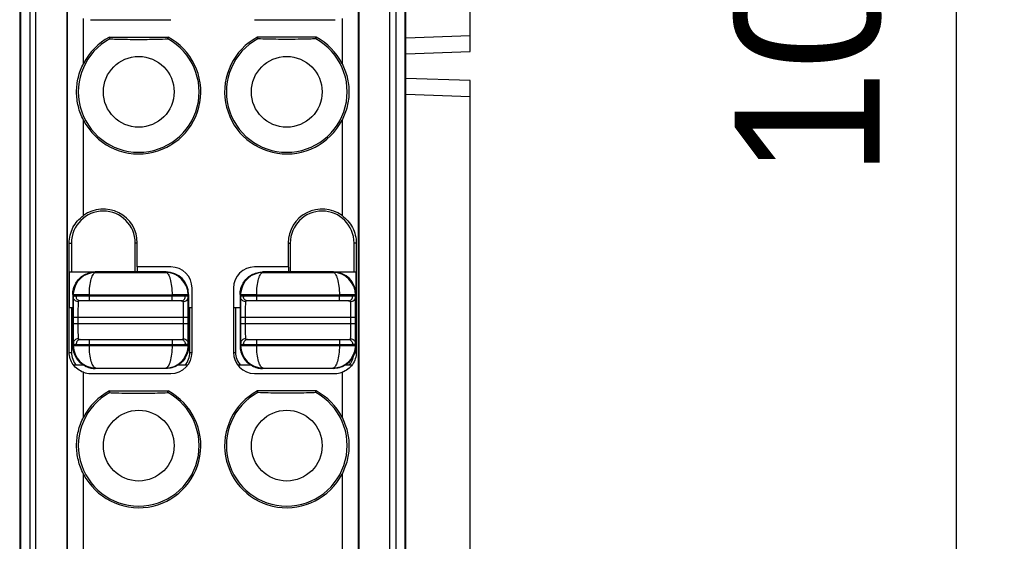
# Model space of a CAD drawing. Header units: millimetres. Extents: x 0 to 421, y 0 to 299.
# Tile 6 of 14: x 156 to 187, y 80 to 97. Entities that reach past the tile are written whole.
import ezdxf

# ---------------------------------------------------------------- set-up
doc = ezdxf.new("R2010")
doc.units = ezdxf.units.MM
doc.header["$LTSCALE"] = 65.395
doc.header["$PDMODE"] = 3
doc.header["$PDSIZE"] = 0.01
doc.layers.get('0').update_dxf_attribs({"linetype": 'CONTINUOUS'})
doc.layers.get('Defpoints').update_dxf_attribs({"linetype": 'CONTINUOUS'})
for name, color, linetype in [('COUPLER-SHAPE', 7, 'CONTINUOUS'), ('IO_COUPLER_MODULE-DIM', 7, 'CONTINUOUS'), ('TERMINAL_PLUG-SHAPE', 7, 'CONTINUOUS')]:
    doc.layers.add(name, color=color, linetype=linetype)
doc.styles.get("Standard").update_dxf_attribs({"font": 'gothic.ttf'})
doc.dimstyles.new('DIMSTYLE_1', dxfattribs={"dimtxt": 3.5, "dimasz": 3.5, "dimexe": 1.5, "dimexo": 1, "dimgap": 0.875, "dimtad": 1, "dimdec": 5, "dimdsep": 46, "dimtxsty": 'STANDARD', "dimblk": '_FILLED', "dimblk1": '_FILLED', "dimblk2": '_FILLED', "dimcen": 0.09, "dimadec": 5, "dimazin": 2, "dimtp": 0.2, "dimtm": 0.2, "dimtfac": 1, "dimtdec": 5, "dimtofl": 0, "dimtmove": 0, "dimatfit": 3, "dimldrblk": '_FILLED', "dimfxl": 1, "dimtolj": 1, "dimarcsym": 0})

# ---------------------------------------------------------------- blocks, each defined once
blk = doc.blocks.new('_FILLED')
at = {"color": 0, "linetype": 'ByBlock'}
blk.add_solid([(0, 0), (-1, 0.2143), (-1, -0.2143)], dxfattribs=at)
blk = doc.blocks.new('*D139')
at = {"layer": 'Defpoints', "color": 0, "linetype": 'Continuous'}
for p in [(166.199, 147.214), (166.202, 46.214), (185.299, 46.214)]:
    blk.add_point(p, dxfattribs=at)
at = {"layer": 'IO_COUPLER_MODULE-DIM', "color": 0, "linetype": 'Continuous', "lineweight": -2}
for p, q in [((167.199, 147.214), (186.799, 147.214)), ((185.299, 143.714), (185.299, 49.714)), ((167.202, 46.214), (186.799, 46.214))]:
    blk.add_line(p, q, dxfattribs=at)
at = {"layer": 'IO_COUPLER_MODULE-DIM', "color": 0, "linetype": 'Continuous', "lineweight": -2, "xscale": 3.5, "yscale": 3.5, "zscale": 3.5}
for p, rotation in [((185.299, 147.214), 90), ((185.299, 46.214), 270)]:
    blk.add_blockref('_FILLED', p, dxfattribs=dict(at, rotation=rotation))
at = {"layer": 'IO_COUPLER_MODULE-DIM', "color": 0, "linetype": 'Continuous', "insert": (178.424, 96.773), "char_height": 4.5, "attachment_point": 2, "rotation": 90, "line_spacing_factor": 0.9}
blk.add_mtext('\\A1;101', dxfattribs=at)

msp = doc.modelspace()

# ---------------------------------------------------------------- linework, layer by layer
at = {"layer": 'COUPLER-SHAPE', "color": 7, "linetype": 'Continuous'}
for p, q in [((170.199485, 95.664469), (170.199485, 99.264469)), ((168.199485, 96.094932), (170.199485, 96.164773)), ((168.199485, 95.594627), (170.199485, 95.664469)), ((170.199485, 94.764469), (168.199485, 94.83431)), ((170.199485, 63.164469), (170.199485, 94.764469)), ((170.199485, 94.264164), (168.199485, 94.334005))]:
    msp.add_line(p, q, dxfattribs=at)
at = {"layer": 'TERMINAL_PLUG-SHAPE', "color": 7, "linetype": 'Continuous'}
for p, q in [((156.699485, 54.550249), (156.699485, 120.566602)), ((157.664565, 120.566602), (157.664594, 54.515328)), ((166.734406, 120.566602), (166.734376, 54.515328)), ((167.699485, 54.550249), (167.699485, 120.566602)), ((156.199485, 120.398897), (156.199485, 48.214469)), ((156.22836, 120.427772), (156.22836, 49.443065)), ((156.511699, 120.52713), (156.511699, 52.855612)), ((157.682634, 54.533398), (157.682634, 120.539484)), ((166.716336, 120.539484), (166.716336, 54.533398)), ((167.887272, 120.52713), (167.887272, 52.855612)), ((168.17061, 120.427772), (168.17061, 49.443065)), ((168.199485, 48.214469), (168.199485, 120.398897)), ((158.18233, 95.295881), (158.18233, 96.695606)), ((158.399485, 96.658612), (160.899485, 96.658612)), ((163.499485, 96.658612), (165.999485, 96.658612)), ((166.216641, 96.695606), (166.216641, 95.295881)), ((158.985422, 96.114469), (160.813549, 96.114469)), ((165.413549, 96.114469), (163.585422, 96.114469)), ((158.18233, 90.571178), (158.18233, 93.533056)), ((166.216641, 93.533056), (166.216641, 90.571178)), ((157.738935, 89.714469), (157.808213, 89.714469)), ((157.738935, 86.314469), (157.738935, 89.714469)), ((157.808213, 89.714469), (157.808213, 88.814469)), ((159.855342, 89.714469), (159.790758, 89.714469)), ((159.790758, 88.814469), (159.790758, 89.714469)), ((159.855342, 88.970325), (159.855342, 89.714469)), ((164.543629, 89.714469), (164.608213, 89.714469)), ((164.543629, 89.714469), (164.543629, 88.970325)), ((164.608213, 89.714469), (164.608213, 88.814469)), ((166.660036, 89.714469), (166.590758, 89.714469)), ((166.590758, 88.814469), (166.590758, 89.714469)), ((166.660036, 89.714469), (166.660036, 86.314469)), ((157.752357, 88.814469), (158.544722, 88.81382)), ((157.752357, 87.714469), (157.752357, 88.814469)), ((160.749477, 88.814469), (158.549494, 88.814469)), ((158.562602, 88.801325), (158.549494, 88.814469)), ((158.562602, 88.801325), (160.736368, 88.801325)), ((159.846614, 88.961597), (159.846614, 88.811851)), ((160.899485, 88.970325), (159.855342, 88.970325)), ((160.749477, 88.814469), (160.736368, 88.801325)), ((164.543629, 88.970325), (163.499485, 88.970325)), ((165.949477, 88.814469), (163.749494, 88.814469)), ((163.762602, 88.801325), (163.749494, 88.814469)), ((163.762602, 88.801325), (165.936368, 88.801325)), ((164.552357, 88.961597), (164.552357, 88.811851)), ((165.949477, 88.814469), (165.936368, 88.801325)), ((165.954242, 88.813821), (166.646614, 88.814469)), ((166.646614, 88.814469), (166.646614, 88.130706)), ((157.866004, 88.147584), (157.864359, 88.099622)), ((161.555342, 86.314469), (161.555342, 88.314469)), ((162.843629, 88.314469), (162.843629, 86.314469)), ((163.066004, 88.147584), (163.064359, 88.099622)), ((157.864359, 88.099622), (157.849485, 88.11446)), ((157.849485, 88.11446), (157.849485, 86.514478)), ((158.012289, 88.100487), (157.864359, 88.099622)), ((157.864359, 88.033914), (157.864359, 88.099622)), ((161.344957, 88.064469), (157.954014, 88.064469)), ((161.221859, 87.914469), (158.077112, 87.914469)), ((158.36434, 88.101352), (160.934631, 88.101352)), ((158.36434, 87.914469), (158.36434, 88.101352)), ((160.934631, 87.914469), (160.934631, 88.101352)), ((161.449485, 88.11446), (161.434612, 88.099622)), ((161.434612, 88.033914), (161.434612, 88.099622)), ((161.449485, 88.11446), (161.449485, 86.514478)), ((163.064359, 88.099622), (163.049485, 88.11446)), ((163.049485, 88.11446), (163.049485, 86.514478)), ((163.212289, 88.100487), (163.064359, 88.099622)), ((163.064359, 88.033914), (163.064359, 88.099622)), ((166.544957, 88.064469), (163.154014, 88.064469)), ((166.421859, 87.914469), (163.277112, 87.914469)), ((163.56434, 88.101352), (166.134631, 88.101352)), ((163.56434, 87.914469), (163.56434, 88.101352)), ((166.134631, 87.914469), (166.134631, 88.101352)), ((166.649485, 88.11446), (166.634612, 88.099622)), ((166.634612, 88.033914), (166.634612, 88.099622)), ((166.649485, 88.11446), (166.649485, 86.514478)), ((157.752357, 87.714469), (157.852103, 87.714469)), ((157.808213, 87.714469), (157.808213, 86.314469)), ((161.446867, 87.714469), (161.546614, 87.714469)), ((161.490758, 86.314469), (161.490758, 87.714469)), ((162.852357, 87.714469), (163.052103, 87.714469)), ((162.908213, 87.714469), (162.908213, 86.314469)), ((157.860405, 87.414469), (161.438565, 87.414469)), ((157.860405, 87.414469), (157.860405, 87.214469)), ((157.860405, 87.214469), (161.438565, 87.214469)), ((158.0104, 87.414469), (158.0104, 87.214469)), ((161.288571, 87.214469), (161.288571, 87.414469)), ((161.438565, 87.214469), (161.438565, 87.414469)), ((163.060405, 87.414469), (166.638565, 87.414469)), ((163.060405, 87.414469), (163.060405, 87.214469)), ((163.060405, 87.214469), (166.638565, 87.214469)), ((163.2104, 87.414469), (163.2104, 87.214469)), ((166.488571, 87.214469), (166.488571, 87.414469)), ((166.638565, 87.214469), (166.638565, 87.414469)), ((158.077112, 86.714469), (161.221859, 86.714469)), ((158.36434, 86.527586), (158.36434, 86.714469)), ((160.934631, 86.714469), (160.934631, 86.527586)), ((163.277112, 86.714469), (166.421859, 86.714469)), ((163.56434, 86.527586), (163.56434, 86.714469)), ((166.134631, 86.714469), (166.134631, 86.527586)), ((157.738935, 86.314469), (157.808213, 86.314469)), ((157.849485, 86.514478), (157.864359, 86.529316)), ((157.864359, 86.529316), (157.864359, 86.595023)), ((157.954014, 86.564469), (161.344957, 86.564469)), ((158.36434, 86.527586), (160.934631, 86.527586)), ((161.286683, 86.528451), (161.434612, 86.529316)), ((161.432974, 86.481455), (161.434612, 86.529316)), ((161.434612, 86.595023), (161.434612, 86.529316)), ((161.434612, 86.529316), (161.449485, 86.514478)), ((161.490758, 86.314469), (161.555342, 86.314469)), ((162.843629, 86.314469), (162.908213, 86.314469)), ((163.049485, 86.514478), (163.064359, 86.529316)), ((163.064359, 86.529316), (163.064359, 86.595023)), ((163.154014, 86.564469), (166.544957, 86.564469)), ((163.56434, 86.527586), (166.134631, 86.527586)), ((166.486683, 86.528451), (166.634612, 86.529316)), ((166.590758, 86.314469), (166.600676, 86.314469)), ((166.6178, 86.314469), (166.660036, 86.314469)), ((166.632974, 86.481455), (166.634612, 86.529316)), ((166.634612, 86.595023), (166.634612, 86.529316)), ((166.634612, 86.529316), (166.649485, 86.514478)), ((158.195915, 85.914469), (157.890786, 85.914469)), ((158.18233, 84.295881), (158.18233, 85.695606)), ((158.549494, 85.814469), (158.562602, 85.827612)), ((160.749476, 85.814469), (158.549494, 85.814469)), ((158.562602, 85.827612), (160.736368, 85.827612)), ((160.736368, 85.827612), (160.749477, 85.814469)), ((161.408185, 85.914469), (161.103056, 85.914469)), ((163.395915, 85.914469), (162.990786, 85.914469)), ((163.749494, 85.814469), (163.762602, 85.827612)), ((165.949476, 85.814469), (163.749494, 85.814469)), ((163.762602, 85.827612), (165.936368, 85.827612)), ((165.936368, 85.827612), (165.949477, 85.814469)), ((166.216641, 85.695606), (166.216641, 84.295881)), ((166.508185, 85.914469), (166.303056, 85.914469)), ((158.399485, 85.658612), (160.899485, 85.658612)), ((163.499485, 85.658612), (165.999485, 85.658612)), ((158.985422, 85.114469), (160.813549, 85.114469)), ((165.413549, 85.114469), (163.585422, 85.114469)), ((158.18233, 79.571178), (158.18233, 82.533056)), ((166.216641, 82.533056), (166.216641, 79.571178))]:
    msp.add_line(p, q, dxfattribs=at)
for centre in [(159.899485, 94.414469), (164.499485, 94.414469), (159.899485, 83.414469), (164.499485, 83.414469)]:
    msp.add_circle(centre, 1.1, dxfattribs=at)
for centre, radius, start, end in [((159.899485, 94.414469), 1.930158, 118.266221, 152.8286578), ((159.899485, 94.414469), 1.930158, 207.1713422, 61.733779), ((174.003737, 99.895845), 15.487046, 194.132423, 194.3323485), ((145.795234, 99.895845), 15.487046, 345.6676515, 345.867577), ((164.499485, 94.414469), 1.930158, 118.266221, 332.8286578), ((178.603737, 99.895845), 15.487046, 194.132423, 194.3323485), ((150.395234, 99.895845), 15.487046, 345.6676515, 345.867577), ((164.499485, 94.414469), 1.930158, 27.1713422, 61.733779), ((159.899485, 94.414469), 1.877777, 118.6660723, 61.3339277), ((164.499485, 94.414469), 1.877777, 118.6660723, 61.3339277), ((158.799485, 89.714469), 0.991272, 0, 180), ((158.799485, 89.714469), 1.055856, 0, 125.7681874), ((165.599485, 89.714469), 1.055856, 54.2318126, 180), ((165.599485, 89.714469), 0.991272, 0, 180), ((158.565583, 88.10027), 0.701122, 90.2436142, 176.1308502), ((160.733445, 88.100368), 0.701021, 0.0090141, 89.7610501), ((160.749224, 88.114207), 0.700206, 0.0192362, 89.9807638), ((160.899485, 88.314469), 0.655856, 0, 90), ((163.499485, 88.314469), 0.655856, 90, 180), ((163.765583, 88.10027), 0.701122, 90.2436142, 176.1308502), ((165.933445, 88.100368), 0.701021, 0.0090141, 89.7610501), ((165.949224, 88.114207), 0.700206, 0.0192362, 89.9807638), ((158.132923, 88.064554), 0.178909, 180.0273366, 186.7046726), ((158.367378, 15.223147), 72.878204, 90.0023885, 90.27916739), ((161.166047, 88.064554), 0.17891, 353.2952311, 359.9725456), ((163.332923, 88.064554), 0.178909, 180.0273366, 186.7046726), ((163.567378, 15.223147), 72.878204, 90.0023885, 90.27916739), ((166.366047, 88.064554), 0.17891, 353.2952311, 359.9725456), ((158.399485, 86.314469), 0.591272, 180, 222.5712919), ((158.56554, 86.528584), 0.701039, 180.009433, 269.7598968), ((158.132924, 86.564383), 0.17891, 173.2952311, 179.9725456), ((160.733386, 86.528671), 0.701126, 270.2437382, 356.1388984), ((160.899485, 86.314469), 0.655856, 270, 0), ((160.931628, 159.394683), 72.867097, 270.00236124, 270.27918256), ((160.899485, 86.314469), 0.591272, 317.4287081, 0), ((161.166048, 86.564383), 0.178909, 0.0273366, 6.7046726), ((163.499485, 86.314469), 0.655856, 180, 270), ((163.499485, 86.314469), 0.591272, 180, 222.5712919), ((163.76554, 86.528584), 0.701039, 180.009433, 269.7598968), ((163.332924, 86.564383), 0.17891, 173.2952311, 179.9725456), ((165.933386, 86.528671), 0.701126, 270.2437382, 356.1388984), ((166.131628, 159.394683), 72.867097, 270.00236124, 270.27918256), ((166.366048, 86.564383), 0.178909, 0.0273366, 6.7046726), ((165.944029, 86.51682), 0.705507, 344.9320786, 357.4526925), ((165.975881, 86.514561), 0.673586, 357.5242809, 359.9944276), ((165.999485, 86.314469), 0.591272, 317.4287081, 351.6355373), ((158.399485, 86.314469), 0.655856, 250.6642952, 270), ((165.999485, 86.314469), 0.655856, 270, 289.3357048), ((159.899485, 83.414469), 1.930158, 118.266221, 152.8286578), ((159.899485, 83.414469), 1.930158, 207.1713422, 61.733779), ((174.003737, 88.895845), 15.487046, 194.132423, 194.3323485), ((145.795234, 88.895845), 15.487046, 345.6676515, 345.867577), ((164.499485, 83.414469), 1.930158, 118.266221, 332.8286578), ((178.603737, 88.895845), 15.487046, 194.132423, 194.3323485), ((150.395234, 88.895845), 15.487046, 345.6676515, 345.867577), ((164.499485, 83.414469), 1.930158, 27.1713422, 61.733779), ((159.899485, 83.414469), 1.877777, 118.6660723, 61.3339277), ((164.499485, 83.414469), 1.877777, 118.6660723, 61.3339277)]:
    msp.add_arc(centre, radius, start, end, dxfattribs=at)
for points, knots in [([(158.998708, 96.062087), (159.063302, 96.05987), (159.363467, 96.05037), (159.6638, 96.045468), (159.899485, 96.045468)], [0, 0, 0, 0, 0.215212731, 1, 1, 1, 1]), ([(159.899485, 96.045468), (159.985228, 96.045468), (160.285549, 96.047181), (160.585811, 96.054724), (160.800263, 96.062087)], [0, 0, 0, 0, 0.285503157, 1, 1, 1, 1]), ([(164.499485, 96.045468), (164.413743, 96.045468), (164.113422, 96.047181), (163.813159, 96.054724), (163.598708, 96.062087)], [0, 0, 0, 0, 0.285503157, 1, 1, 1, 1]), ([(165.400263, 96.062087), (165.335669, 96.05987), (165.035504, 96.05037), (164.735171, 96.045468), (164.499485, 96.045468)], [0, 0, 0, 0, 0.215212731, 1, 1, 1, 1]), ([(158.18233, 93.533056), (158.112812, 93.66849), (158.004565, 93.956666), (157.949262, 94.414472), (158.004565, 94.872274), (158.112813, 95.16045), (158.18233, 95.295881)], [0, 0, 0, 0, 0.249943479, 0.499999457, 0.750061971, 1, 1, 1, 1]), ([(166.216641, 95.295881), (166.286157, 95.160451), (166.394406, 94.872276), (166.449709, 94.414473), (166.394406, 93.956666), (166.286159, 93.66849), (166.216641, 93.533056)], [0, 0, 0, 0, 0.249936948, 0.499999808, 0.750056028, 1, 1, 1, 1]), ([(157.738935, 89.714469), (157.738935, 89.878645), (157.8209, 90.213868), (158.047191, 90.473827), (158.18233, 90.571178)], [0, 0, 0, 0, 0.496407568, 1, 1, 1, 1]), ([(166.216641, 90.571178), (166.351781, 90.473826), (166.578072, 90.213865), (166.660036, 89.878643), (166.660036, 89.714469)], [0, 0, 0, 0, 0.503598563, 1, 1, 1, 1]), ([(158.364348, 88.101352), (158.364571, 88.191789), (158.374213, 88.359368), (158.407703, 88.554441), (158.450677, 88.679935), (158.486743, 88.753922), (158.532136, 88.800369), (158.562602, 88.801325)], [0, 0, 0, 0, 0.358683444, 0.663801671, 0.783982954, 0.879110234, 1, 1, 1, 1]), ([(160.736368, 88.801325), (160.766834, 88.800367), (160.81223, 88.753925), (160.848269, 88.679924), (160.89125, 88.554434), (160.92478, 88.359365), (160.934388, 88.191786), (160.934623, 88.101352)], [0, 0, 0, 0, 0.1208878, 0.216010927, 0.336196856, 0.641326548, 1, 1, 1, 1]), ([(163.564348, 88.101352), (163.564571, 88.191789), (163.574213, 88.359368), (163.607703, 88.554441), (163.650677, 88.679935), (163.686743, 88.753922), (163.732136, 88.800369), (163.762602, 88.801325)], [0, 0, 0, 0, 0.358683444, 0.663801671, 0.783982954, 0.879110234, 1, 1, 1, 1]), ([(165.936368, 88.801325), (165.966834, 88.800367), (166.01223, 88.753925), (166.048269, 88.679924), (166.09125, 88.554434), (166.12478, 88.359365), (166.134388, 88.191786), (166.134623, 88.101352)], [0, 0, 0, 0, 0.1208878, 0.216010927, 0.336196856, 0.641326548, 1, 1, 1, 1]), ([(157.864359, 88.033914), (157.862205, 87.955361), (157.861261, 87.748851), (157.860406, 87.542374), (157.860405, 87.414469)], [0, 0, 0, 0, 0.380565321, 1, 1, 1, 1]), ([(158.014354, 87.890965), (157.976369, 87.891061), (157.898312, 87.919974), (157.864461, 87.997196), (157.864359, 88.033914)], [0, 0, 0, 0, 0.508475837, 1, 1, 1, 1]), ([(157.954014, 88.064469), (157.93671, 88.064468), (157.909165, 88.063671), (157.880249, 88.056523), (157.87209, 88.049517)], [0, 0, 0, 0, 0.616728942, 1, 1, 1, 1]), ([(158.077112, 87.914469), (158.047537, 87.914469), (157.983492, 87.946342), (157.959162, 88.010172), (157.955238, 88.043666)], [0, 0, 0, 0, 0.467232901, 1, 1, 1, 1]), ([(158.01297, 87.833056), (158.012507, 87.806413), (158.010789, 87.66689), (158.0104, 87.527355), (158.0104, 87.414469)], [0, 0, 0, 0, 0.19097115, 1, 1, 1, 1]), ([(158.014354, 87.890965), (158.014219, 87.887189), (158.013619, 87.867889), (158.01324, 87.848584), (158.01297, 87.833056)], [0, 0, 0, 0, 0.195691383, 1, 1, 1, 1]), ([(158.077112, 87.914469), (158.068467, 87.914468), (158.05455, 87.914094), (158.03668, 87.911387), (158.024635, 87.907261), (158.016296, 87.900374), (158.014461, 87.893976), (158.014354, 87.890965)], [0, 0, 0, 0, 0.356080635, 0.572155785, 0.74236422, 0.875914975, 1, 1, 1, 1]), ([(161.434612, 88.099622), (161.421496, 88.100209), (161.372156, 88.099287), (161.268886, 88.101022), (161.115341, 88.101101), (160.997994, 88.101327), (160.934631, 88.101352)], [0, 0, 0, 0, 0.078777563, 0.295872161, 0.619809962, 1, 1, 1, 1]), ([(161.221859, 87.914469), (161.251434, 87.914469), (161.315478, 87.946342), (161.339808, 88.010172), (161.343733, 88.043666)], [0, 0, 0, 0, 0.467232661, 1, 1, 1, 1]), ([(161.284617, 87.890965), (161.284475, 87.894947), (161.279223, 87.906979), (161.253619, 87.913758), (161.23412, 87.914468), (161.221859, 87.914469)], [0, 0, 0, 0, 0.165092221, 0.492027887, 1, 1, 1, 1]), ([(161.284617, 87.890965), (161.322602, 87.891061), (161.400659, 87.919974), (161.43451, 87.997196), (161.434612, 88.033914)], [0, 0, 0, 0, 0.508476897, 1, 1, 1, 1]), ([(161.288571, 87.414469), (161.288571, 87.512846), (161.287715, 87.671671), (161.286773, 87.830541), (161.284617, 87.890965)], [0, 0, 0, 0, 0.619349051, 1, 1, 1, 1]), ([(161.434612, 88.033914), (161.43441, 88.039039), (161.428922, 88.050812), (161.4085, 88.059484), (161.380127, 88.06389), (161.357733, 88.064468), (161.344957, 88.064469)], [0, 0, 0, 0, 0.150978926, 0.343946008, 0.623926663, 1, 1, 1, 1]), ([(161.438565, 87.414469), (161.438565, 87.542358), (161.437709, 87.748834), (161.436767, 87.955345), (161.434612, 88.033914)], [0, 0, 0, 0, 0.619356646, 1, 1, 1, 1]), ([(163.064359, 88.033914), (163.062205, 87.955361), (163.061261, 87.748851), (163.060406, 87.542374), (163.060405, 87.414469)], [0, 0, 0, 0, 0.380565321, 1, 1, 1, 1]), ([(163.214354, 87.890965), (163.176369, 87.891061), (163.098312, 87.919974), (163.064461, 87.997196), (163.064359, 88.033914)], [0, 0, 0, 0, 0.508475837, 1, 1, 1, 1]), ([(163.154014, 88.064469), (163.13671, 88.064468), (163.109165, 88.063671), (163.080249, 88.056523), (163.07209, 88.049517)], [0, 0, 0, 0, 0.616728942, 1, 1, 1, 1]), ([(163.277112, 87.914469), (163.247537, 87.914469), (163.183492, 87.946342), (163.159162, 88.010172), (163.155238, 88.043666)], [0, 0, 0, 0, 0.467232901, 1, 1, 1, 1]), ([(163.21297, 87.833056), (163.212507, 87.806413), (163.210789, 87.66689), (163.2104, 87.527355), (163.2104, 87.414469)], [0, 0, 0, 0, 0.19097115, 1, 1, 1, 1]), ([(163.214354, 87.890965), (163.214219, 87.887189), (163.213619, 87.867889), (163.21324, 87.848584), (163.21297, 87.833056)], [0, 0, 0, 0, 0.195691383, 1, 1, 1, 1]), ([(163.277112, 87.914469), (163.268467, 87.914468), (163.25455, 87.914094), (163.23668, 87.911387), (163.224635, 87.907261), (163.216296, 87.900374), (163.214461, 87.893976), (163.214354, 87.890965)], [0, 0, 0, 0, 0.356080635, 0.572155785, 0.74236422, 0.875914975, 1, 1, 1, 1]), ([(166.634612, 88.099622), (166.621496, 88.100209), (166.572156, 88.099287), (166.468886, 88.101022), (166.315341, 88.101101), (166.197994, 88.101327), (166.134631, 88.101352)], [0, 0, 0, 0, 0.078777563, 0.295872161, 0.619809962, 1, 1, 1, 1]), ([(166.421859, 87.914469), (166.451434, 87.914469), (166.515478, 87.946342), (166.539808, 88.010172), (166.543733, 88.043666)], [0, 0, 0, 0, 0.467232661, 1, 1, 1, 1]), ([(166.484617, 87.890965), (166.484475, 87.894947), (166.479223, 87.906979), (166.453619, 87.913758), (166.43412, 87.914468), (166.421859, 87.914469)], [0, 0, 0, 0, 0.165092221, 0.492027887, 1, 1, 1, 1]), ([(166.484617, 87.890965), (166.522602, 87.891061), (166.600659, 87.919974), (166.63451, 87.997196), (166.634612, 88.033914)], [0, 0, 0, 0, 0.508476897, 1, 1, 1, 1]), ([(166.488571, 87.414469), (166.488571, 87.512846), (166.487715, 87.671671), (166.486773, 87.830541), (166.484617, 87.890965)], [0, 0, 0, 0, 0.619349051, 1, 1, 1, 1]), ([(166.634612, 88.033914), (166.63441, 88.039039), (166.628922, 88.050812), (166.6085, 88.059484), (166.580127, 88.06389), (166.557733, 88.064468), (166.544957, 88.064469)], [0, 0, 0, 0, 0.150978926, 0.343946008, 0.623926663, 1, 1, 1, 1]), ([(166.638565, 87.414469), (166.638565, 87.542358), (166.637709, 87.748834), (166.636767, 87.955345), (166.634612, 88.033914)], [0, 0, 0, 0, 0.619356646, 1, 1, 1, 1]), ([(157.860405, 87.214469), (157.860406, 87.086579), (157.861262, 86.880103), (157.862203, 86.673592), (157.864359, 86.595023)], [0, 0, 0, 0, 0.61935804, 1, 1, 1, 1]), ([(158.0104, 87.214469), (158.0104, 87.116091), (158.011256, 86.957266), (158.012198, 86.798396), (158.014353, 86.737972)], [0, 0, 0, 0, 0.619350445, 1, 1, 1, 1]), ([(161.285876, 86.788875), (161.286366, 86.815482), (161.288179, 86.95734), (161.288571, 87.099212), (161.288571, 87.214469)], [0, 0, 0, 0, 0.187581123, 1, 1, 1, 1]), ([(161.434612, 86.595023), (161.436766, 86.673603), (161.43771, 86.880114), (161.438565, 87.08659), (161.438565, 87.214469)], [0, 0, 0, 0, 0.380697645, 1, 1, 1, 1]), ([(163.060405, 87.214469), (163.060406, 87.086579), (163.061262, 86.880103), (163.062203, 86.673592), (163.064359, 86.595023)], [0, 0, 0, 0, 0.61935804, 1, 1, 1, 1]), ([(163.2104, 87.214469), (163.2104, 87.116091), (163.211256, 86.957266), (163.212198, 86.798396), (163.214353, 86.737972)], [0, 0, 0, 0, 0.619350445, 1, 1, 1, 1]), ([(166.485876, 86.788875), (166.486366, 86.815482), (166.488179, 86.95734), (166.488571, 87.099212), (166.488571, 87.214469)], [0, 0, 0, 0, 0.187581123, 1, 1, 1, 1]), ([(166.634612, 86.595023), (166.636766, 86.673603), (166.63771, 86.880114), (166.638565, 87.08659), (166.638565, 87.214469)], [0, 0, 0, 0, 0.380697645, 1, 1, 1, 1]), ([(158.014353, 86.737972), (157.976369, 86.737876), (157.898312, 86.708963), (157.864461, 86.631741), (157.864359, 86.595023)], [0, 0, 0, 0, 0.508476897, 1, 1, 1, 1]), ([(158.077112, 86.714469), (158.047537, 86.714469), (157.983493, 86.682596), (157.959162, 86.618766), (157.955238, 86.585271)], [0, 0, 0, 0, 0.467232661, 1, 1, 1, 1]), ([(158.014353, 86.737972), (158.014496, 86.73399), (158.019748, 86.721958), (158.045352, 86.715179), (158.064851, 86.714469), (158.077112, 86.714469)], [0, 0, 0, 0, 0.165092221, 0.492027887, 1, 1, 1, 1]), ([(161.221859, 86.714469), (161.230504, 86.714469), (161.24442, 86.714843), (161.262291, 86.71755), (161.274336, 86.721676), (161.282675, 86.728563), (161.284509, 86.734961), (161.284617, 86.737972)], [0, 0, 0, 0, 0.356080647, 0.572155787, 0.742364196, 0.875914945, 1, 1, 1, 1]), ([(161.221859, 86.714469), (161.251434, 86.714469), (161.315478, 86.682596), (161.339809, 86.618766), (161.343733, 86.585271)], [0, 0, 0, 0, 0.467232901, 1, 1, 1, 1]), ([(161.284617, 86.737972), (161.284738, 86.741353), (161.285273, 86.758318), (161.285626, 86.775287), (161.285876, 86.788875)], [0, 0, 0, 0, 0.199324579, 1, 1, 1, 1]), ([(161.284617, 86.737972), (161.322602, 86.737877), (161.400659, 86.708963), (161.43451, 86.631741), (161.434612, 86.595023)], [0, 0, 0, 0, 0.508475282, 1, 1, 1, 1]), ([(163.214353, 86.737972), (163.176369, 86.737876), (163.098312, 86.708963), (163.064461, 86.631741), (163.064359, 86.595023)], [0, 0, 0, 0, 0.508476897, 1, 1, 1, 1]), ([(163.277112, 86.714469), (163.247537, 86.714469), (163.183493, 86.682596), (163.159162, 86.618766), (163.155238, 86.585271)], [0, 0, 0, 0, 0.467232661, 1, 1, 1, 1]), ([(163.214353, 86.737972), (163.214496, 86.73399), (163.219748, 86.721958), (163.245352, 86.715179), (163.264851, 86.714469), (163.277112, 86.714469)], [0, 0, 0, 0, 0.165092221, 0.492027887, 1, 1, 1, 1]), ([(166.421859, 86.714469), (166.430504, 86.714469), (166.44442, 86.714843), (166.462291, 86.71755), (166.474336, 86.721676), (166.482675, 86.728563), (166.484509, 86.734961), (166.484617, 86.737972)], [0, 0, 0, 0, 0.356080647, 0.572155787, 0.742364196, 0.875914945, 1, 1, 1, 1]), ([(166.421859, 86.714469), (166.451434, 86.714469), (166.515478, 86.682596), (166.539809, 86.618766), (166.543733, 86.585271)], [0, 0, 0, 0, 0.467232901, 1, 1, 1, 1]), ([(166.484617, 86.737972), (166.484738, 86.741353), (166.485273, 86.758318), (166.485626, 86.775287), (166.485876, 86.788875)], [0, 0, 0, 0, 0.199324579, 1, 1, 1, 1]), ([(166.484617, 86.737972), (166.522602, 86.737877), (166.600659, 86.708963), (166.63451, 86.631741), (166.634612, 86.595023)], [0, 0, 0, 0, 0.508475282, 1, 1, 1, 1]), ([(158.18233, 85.695606), (158.055081, 85.740257), (157.825463, 85.910671), (157.738935, 86.183061), (157.738935, 86.314469)], [0, 0, 0, 0, 0.506475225, 1, 1, 1, 1]), ([(157.849503, 86.514495), (157.849506, 86.395342), (157.912656, 86.152968), (158.088365, 85.974257), (158.190795, 85.913373)], [0, 0, 0, 0, 0.499990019, 1, 1, 1, 1]), ([(157.864359, 86.595023), (157.864561, 86.589898), (157.870049, 86.578126), (157.890471, 86.569453), (157.918844, 86.565047), (157.941238, 86.564469), (157.954014, 86.564469)], [0, 0, 0, 0, 0.150978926, 0.343946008, 0.623926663, 1, 1, 1, 1]), ([(157.864359, 86.529316), (157.877475, 86.52873), (157.926815, 86.529648), (158.030085, 86.527916), (158.18363, 86.527836), (158.300977, 86.52761), (158.36434, 86.527586)], [0, 0, 0, 0, 0.078777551, 0.295872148, 0.619809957, 1, 1, 1, 1]), ([(158.562602, 85.827612), (158.532137, 85.828569), (158.486742, 85.875013), (158.450701, 85.949011), (158.407725, 86.074501), (158.374186, 86.269569), (158.364581, 86.437149), (158.364348, 86.527586)], [0, 0, 0, 0, 0.120887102, 0.216009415, 0.336193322, 0.641319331, 1, 1, 1, 1]), ([(160.934623, 86.527586), (160.934399, 86.437149), (160.924756, 86.269572), (160.891267, 86.074498), (160.848295, 85.949004), (160.81223, 85.875014), (160.766835, 85.828569), (160.736368, 85.827612)], [0, 0, 0, 0, 0.358679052, 0.663798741, 0.78398049, 0.879108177, 1, 1, 1, 1]), ([(161.42528, 86.333414), (161.402071, 86.246982), (161.322192, 86.081441), (161.184921, 85.958991), (161.108175, 85.913373)], [0, 0, 0, 0, 0.500598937, 1, 1, 1, 1]), ([(161.344957, 86.564469), (161.362261, 86.564469), (161.389806, 86.565266), (161.418722, 86.572414), (161.426881, 86.57942)], [0, 0, 0, 0, 0.616728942, 1, 1, 1, 1]), ([(163.049503, 86.514495), (163.049506, 86.395342), (163.112656, 86.152968), (163.288365, 85.974257), (163.390795, 85.913373)], [0, 0, 0, 0, 0.499990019, 1, 1, 1, 1]), ([(163.064359, 86.595023), (163.064561, 86.589898), (163.070049, 86.578126), (163.090471, 86.569453), (163.118844, 86.565047), (163.141238, 86.564469), (163.154014, 86.564469)], [0, 0, 0, 0, 0.150978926, 0.343946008, 0.623926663, 1, 1, 1, 1]), ([(163.064359, 86.529316), (163.077475, 86.52873), (163.126815, 86.529648), (163.230085, 86.527916), (163.38363, 86.527836), (163.500977, 86.52761), (163.56434, 86.527586)], [0, 0, 0, 0, 0.078777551, 0.295872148, 0.619809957, 1, 1, 1, 1]), ([(163.762602, 85.827612), (163.732137, 85.828569), (163.686742, 85.875013), (163.650701, 85.949011), (163.607725, 86.074501), (163.574186, 86.269569), (163.564581, 86.437149), (163.564348, 86.527586)], [0, 0, 0, 0, 0.120887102, 0.216009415, 0.336193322, 0.641319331, 1, 1, 1, 1]), ([(166.134623, 86.527586), (166.134399, 86.437149), (166.124756, 86.269572), (166.091267, 86.074498), (166.048295, 85.949004), (166.01223, 85.875014), (165.966835, 85.828569), (165.936368, 85.827612)], [0, 0, 0, 0, 0.358679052, 0.663798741, 0.78398049, 0.879108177, 1, 1, 1, 1]), ([(166.660036, 86.314469), (166.660036, 86.183059), (166.573506, 85.910669), (166.343888, 85.740257), (166.216641, 85.695606)], [0, 0, 0, 0, 0.493532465, 1, 1, 1, 1]), ([(166.62528, 86.333414), (166.602071, 86.246982), (166.522192, 86.081441), (166.384921, 85.958991), (166.308175, 85.913373)], [0, 0, 0, 0, 0.500598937, 1, 1, 1, 1]), ([(166.544957, 86.564469), (166.562261, 86.564469), (166.589806, 86.565266), (166.618722, 86.572414), (166.626881, 86.57942)], [0, 0, 0, 0, 0.616728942, 1, 1, 1, 1]), ([(158.190795, 85.913373), (158.217824, 85.897308), (158.329408, 85.840957), (158.456095, 85.814489), (158.549512, 85.814486)], [0, 0, 0, 0, 0.251824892, 1, 1, 1, 1]), ([(163.390795, 85.913373), (163.417824, 85.897308), (163.529408, 85.840957), (163.656095, 85.814489), (163.749512, 85.814486)], [0, 0, 0, 0, 0.251824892, 1, 1, 1, 1]), ([(158.998708, 85.062087), (159.063302, 85.05987), (159.363467, 85.05037), (159.6638, 85.045468), (159.899485, 85.045468)], [0, 0, 0, 0, 0.215212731, 1, 1, 1, 1]), ([(159.899485, 85.045468), (159.985228, 85.045468), (160.285549, 85.047181), (160.585811, 85.054724), (160.800263, 85.062087)], [0, 0, 0, 0, 0.285503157, 1, 1, 1, 1]), ([(164.499485, 85.045468), (164.413743, 85.045468), (164.113422, 85.047181), (163.813159, 85.054724), (163.598708, 85.062087)], [0, 0, 0, 0, 0.285503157, 1, 1, 1, 1]), ([(165.400263, 85.062087), (165.335669, 85.05987), (165.035504, 85.05037), (164.735171, 85.045468), (164.499485, 85.045468)], [0, 0, 0, 0, 0.215212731, 1, 1, 1, 1]), ([(158.18233, 82.533056), (158.112812, 82.66849), (158.004565, 82.956666), (157.949262, 83.414472), (158.004565, 83.872274), (158.112813, 84.16045), (158.18233, 84.295881)], [0, 0, 0, 0, 0.249943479, 0.499999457, 0.750061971, 1, 1, 1, 1]), ([(166.216641, 84.295881), (166.286157, 84.160451), (166.394406, 83.872276), (166.449709, 83.414473), (166.394406, 82.956666), (166.286159, 82.66849), (166.216641, 82.533056)], [0, 0, 0, 0, 0.249936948, 0.499999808, 0.750056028, 1, 1, 1, 1])]:
    msp.add_open_spline(points, degree=3, knots=knots, dxfattribs=at)
for points in [[(157.873691, 88.295523), (157.905008, 88.412154), (158.030548, 88.633406), (158.2518, 88.758946), (158.368431, 88.790263)], [(158.368431, 88.790263), (158.427244, 88.806055), (158.488615, 88.814449), (158.549512, 88.814451)], [(163.073691, 88.295523), (163.105008, 88.412154), (163.230548, 88.633406), (163.4518, 88.758946), (163.568431, 88.790263)], [(163.568431, 88.790263), (163.627244, 88.806055), (163.688615, 88.814449), (163.749512, 88.814451)], [(157.849503, 88.114442), (157.849505, 88.175339), (157.857899, 88.23671), (157.873691, 88.295523)], [(163.049503, 88.114442), (163.049505, 88.175339), (163.057899, 88.23671), (163.073691, 88.295523)], [(157.87209, 88.049517), (157.867687, 88.045736), (157.864587, 88.039714), (157.864359, 88.033914)], [(163.07209, 88.049517), (163.067687, 88.045736), (163.064587, 88.039714), (163.064359, 88.033914)], [(161.449468, 86.514495), (161.449466, 86.453599), (161.441072, 86.392227), (161.42528, 86.333414)], [(161.426881, 86.57942), (161.431284, 86.583202), (161.434384, 86.589223), (161.434612, 86.595023)], [(166.626881, 86.57942), (166.631284, 86.583202), (166.634384, 86.589223), (166.634612, 86.595023)], [(160.93054, 85.838674), (160.871727, 85.822882), (160.810355, 85.814488), (160.749459, 85.814486)], [(161.108175, 85.913373), (161.052959, 85.880553), (160.992577, 85.855332), (160.93054, 85.838674)], [(166.13054, 85.838674), (166.071727, 85.822882), (166.010355, 85.814488), (165.949459, 85.814486)], [(166.308175, 85.913373), (166.252959, 85.880553), (166.192577, 85.855332), (166.13054, 85.838674)]]:
    msp.add_open_spline(points, degree=3, dxfattribs=at)

# ---------------------------------------------------------------- dimensions: what is measured, and where the dimension line sits
at = {"layer": 'IO_COUPLER_MODULE-DIM', "color": 5, "linetype": 'Continuous'}
dim = msp.add_linear_dim(base=(185.299485, 46.214469), p1=(166.199485, 147.214469), p2=(166.202027, 46.214469), angle=270, dimstyle='DIMSTYLE_1', override={"dimtxt": 4.5}, dxfattribs=at)
dim.commit()
dim.dimension.update_dxf_attribs({"geometry": '*D139', "text_midpoint": (185.299485, 96.773357), "dimtype": 160})

doc.saveas('drawing.dxf')
